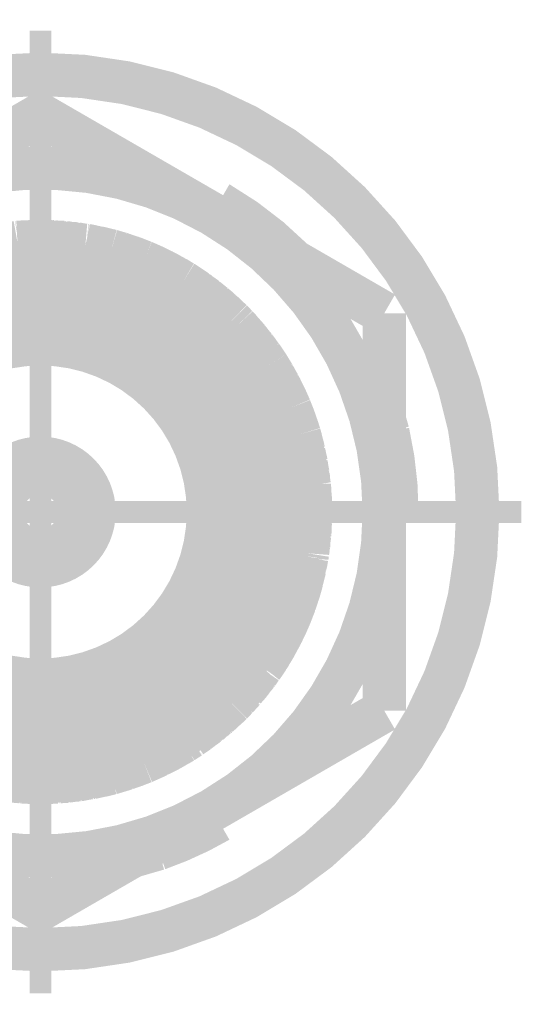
# Model space of a CAD drawing. Header units: millimetres. Extents: x 618 to 1482, y 17 to 575.
# Tile 43 of 96: x 1071.76 to 1077.67, y 175.5 to 186.85. Entities that reach past the tile are written whole.
import ezdxf

# ---------------------------------------------------------------- set-up
doc = ezdxf.new("R2010")
doc.units = ezdxf.units.MM
doc.linetypes.add('DOT_CENTER', pattern=[14, 12, -1, 0, -1])
doc.layers.add('1', color=7, linetype='Continuous')

# ---------------------------------------------------------------- blocks, each defined once
blk = doc.blocks.new('WASHER_INT_TOOTH_SMA_SS_764701-02_9__144', base_point=(1066.696750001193, 175.8781799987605))
at = {"color": 7, "linetype": 'Continuous', "const_width": 0.5}
blk.add_lwpolyline([(1066.946750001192, 181.1764299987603, 1), (1077.043250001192, 181.1764299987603, 1)], format="xyb", close=True, dxfattribs=at)
for points in [[(1073.954325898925, 184.6279300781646), (1073.973839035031, 184.6461250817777)], [(1073.973839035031, 184.6461250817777), (1074.027000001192, 184.6959572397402)], [(1074.014593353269, 184.6000044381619), (1074.027000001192, 184.6959572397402)], [(1074.027000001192, 184.6959572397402), (1074.052400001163, 184.7399513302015)], [(1074.013751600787, 184.5936206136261), (1074.014593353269, 184.6000044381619)], [(1074.917726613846, 184.0717102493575), (1074.90460227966, 184.0860329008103)], [(1076.006633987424, 182.0920590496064), (1075.963749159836, 182.2409150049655)], [(1075.99833892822, 181.2017568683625), (1075.963749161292, 181.2161119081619)], [(1076.059000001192, 181.1764299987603), (1075.99833892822, 181.2017568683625)], [(1076.109800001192, 181.1764299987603), (1076.059000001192, 181.1764299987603)], [(1073.94499829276, 177.7195445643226), (1073.950105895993, 177.7156240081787)], [(1073.950105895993, 177.7156240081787), (1074.027000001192, 177.6569027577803)], [(1074.004423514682, 177.7538537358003), (1074.010423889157, 177.7278577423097)], [(1074.010423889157, 177.7278577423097), (1074.027000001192, 177.6569027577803)], [(1074.027000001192, 177.6569027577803), (1074.052400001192, 177.6129086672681)], [(1073.057368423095, 177.2070712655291), (1073.354032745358, 177.2925387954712)]]:
    blk.add_lwpolyline(points, dxfattribs=at)
for points in [[(1074.90460227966, 184.0860329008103, 0.0655434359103), (1074.052400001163, 184.7399513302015, 0.0655434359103)], [(1076.109800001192, 181.1764299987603, 0.05615878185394), (1076.006633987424, 182.0920590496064, 0.05615878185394)], [(1073.354032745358, 177.2925387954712, 0.04678395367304), (1074.052400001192, 177.6129086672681, 0.04678395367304)]]:
    blk.add_lwpolyline(points, format="xyb", dxfattribs=at)
at = {"color": 124, "linetype": 'Continuous', "const_width": 0.25}
for points in [[(1073.931749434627, 184.6409642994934), (1074.027000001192, 184.6959572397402)], [(1075.963748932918, 181.1214367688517), (1076.059000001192, 181.1764299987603)], [(1074.027000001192, 177.6569027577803), (1074.027000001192, 177.766888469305)]]:
    blk.add_lwpolyline(points, dxfattribs=at)
at = {"layer": '1', "color": 30, "linetype": 'DOT_CENTER', "const_width": 0.25}
for points in [[(1071.995000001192, 186.7295049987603), (1071.995000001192, 175.6233549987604)], [(1077.548075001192, 181.1764299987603), (1066.441925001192, 181.1764299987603)]]:
    blk.add_lwpolyline(points, dxfattribs=at)
blk = doc.blocks.new('hex-nut_sma_5-16_ss_9__169', base_point=(1067.776250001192, 176.3437122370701))
at = {"color": 7, "linetype": 'Continuous', "const_width": 0.5}
for points in [[(1071.995000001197, 185.7591477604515), (1070.010625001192, 184.6134683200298)], [(1073.979375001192, 184.6134683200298), (1071.995000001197, 185.7591477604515)], [(1070.010625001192, 184.6134683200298), (1068.026250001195, 183.4677888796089)], [(1075.963750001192, 183.4677888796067), (1073.979375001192, 184.6134683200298)], [(1068.026250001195, 183.4677888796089), (1068.026250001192, 181.1764299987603)], [(1075.963750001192, 181.1764299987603), (1075.963750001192, 183.4677888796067)], [(1068.026250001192, 181.1764299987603), (1068.026250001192, 178.8850711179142)], [(1075.963750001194, 178.8850711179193), (1075.963750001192, 181.1764299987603)], [(1068.026250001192, 178.8850711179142), (1070.010625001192, 177.7393916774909)], [(1073.979375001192, 177.7393916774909), (1075.963750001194, 178.8850711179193)], [(1070.010625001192, 177.7393916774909), (1071.9950000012, 176.5937122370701)], [(1071.9950000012, 176.5937122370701), (1073.979375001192, 177.7393916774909)]]:
    blk.add_lwpolyline(points, dxfattribs=at)
for points in [[(1073.979375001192, 184.6134683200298, 0.26794919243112), (1070.010625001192, 184.6134683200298, 0.26794919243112)], [(1070.010625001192, 184.6134683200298, 0.26794919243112), (1068.026250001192, 181.1764299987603, 0.26794919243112)], [(1075.963750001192, 181.1764299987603, 0.26794919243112), (1073.979375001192, 184.6134683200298, 0.26794919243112)], [(1068.026250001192, 181.1764299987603, 0.26794919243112), (1070.010625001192, 177.7393916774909, 0.26794919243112)], [(1073.979375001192, 177.7393916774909, 0.26794919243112), (1075.963750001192, 181.1764299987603, 0.26794919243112)], [(1070.010625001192, 177.7393916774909, 0.26794919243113), (1073.979375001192, 177.7393916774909, 0.26794919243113)]]:
    blk.add_lwpolyline(points, format="xyb", dxfattribs=at)
blk = doc.blocks.new('Conn_SMA_PCBMount_Octoclock_10__183', base_point=(1069.065000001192, 177.806430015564))
at = {"color": 7, "linetype": 'Continuous', "const_width": 0.5}
for points in [[(1071.730413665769, 184.2851908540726), (1071.946983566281, 184.2960604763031)], [(1071.749632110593, 184.2867667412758), (1071.850359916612, 184.2915102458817)], [(1071.75968753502, 184.2866601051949), (1071.764378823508, 184.2874611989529)], [(1071.764378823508, 184.2874611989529), (1071.768833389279, 184.2882218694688)], [(1071.768833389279, 184.2882218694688), (1071.853051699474, 184.2919274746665)], [(1071.847504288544, 184.2910676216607), (1071.86447929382, 184.2936987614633)], [(1071.86447929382, 184.2936987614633), (1071.946983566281, 184.2960604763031)], [(1071.868190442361, 184.2921058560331), (1071.870519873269, 184.2924596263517)], [(1071.870519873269, 184.2924596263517), (1071.881977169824, 184.294199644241)], [(1071.881977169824, 184.294199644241), (1071.883552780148, 184.294438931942)], [(1071.883552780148, 184.294438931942), (1071.946983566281, 184.2960604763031)], [(1071.946983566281, 184.2960604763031), (1071.993787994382, 184.2964297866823)], [(1071.993787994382, 184.2964297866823), (1071.99747003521, 184.2964179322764)], [(1071.993787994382, 184.2964297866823), (1072.515270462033, 184.2527458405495)], [(1071.993787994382, 184.2964297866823), (1071.99747003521, 184.2964179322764)], [(1071.99747003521, 184.2964179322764), (1072.004000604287, 184.2955742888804)], [(1071.99747003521, 184.2964179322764), (1072.130333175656, 184.2934935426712)], [(1071.99747003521, 184.2964179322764), (1072.016300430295, 184.2963573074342)], [(1072.016300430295, 184.2963573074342), (1072.019910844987, 184.2958680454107)], [(1072.130333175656, 184.2934935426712), (1072.249349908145, 184.2750216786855)], [(1072.133538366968, 184.2929960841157), (1072.149435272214, 184.2926054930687)], [(1072.149435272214, 184.2926054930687), (1072.174406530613, 184.2886514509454)], [(1072.156586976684, 184.289418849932), (1072.264433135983, 184.2847744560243)], [(1070.941969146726, 184.1133547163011), (1071.175710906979, 184.1869390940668)], [(1071.075039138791, 184.1577169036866), (1071.175710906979, 184.1869390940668)], [(1071.094162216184, 184.1635511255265), (1071.175710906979, 184.1869390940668)], [(1071.175710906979, 184.1869390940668), (1071.730413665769, 184.2851908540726)], [(1071.175710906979, 184.1869390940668), (1071.210184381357, 184.195997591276)], [(1071.175710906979, 184.1869390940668), (1071.210184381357, 184.195997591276)], [(1071.210184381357, 184.195997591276), (1071.281640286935, 184.2057018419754)], [(1071.210184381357, 184.195997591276), (1071.228540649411, 184.2008210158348)], [(1071.216733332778, 184.1968869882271), (1071.344280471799, 184.2278170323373)], [(1071.228540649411, 184.2008210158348), (1071.23828062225, 184.2021121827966)], [(1071.344280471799, 184.2278170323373), (1071.516748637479, 184.2473454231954)], [(1071.348761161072, 184.2283243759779), (1071.363609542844, 184.2318753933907)], [(1071.363609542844, 184.2318753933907), (1071.397856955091, 184.2356434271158)], [(1071.381255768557, 184.2320037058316), (1071.479606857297, 184.2535666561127)], [(1071.479606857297, 184.2535666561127), (1071.628089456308, 184.2670666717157)], [(1071.487604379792, 184.2542937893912), (1071.498951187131, 184.2567441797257)], [(1071.498951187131, 184.2567441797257), (1071.557147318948, 184.2618510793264)], [(1071.545443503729, 184.2595525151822), (1071.61485694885, 184.2731849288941)], [(1071.568847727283, 184.262877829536), (1071.626281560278, 184.2739718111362)], [(1071.61485694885, 184.2731849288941), (1071.693029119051, 184.2785691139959)], [(1071.626281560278, 184.2739718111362), (1071.634157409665, 184.275493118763)], [(1071.634157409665, 184.275493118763), (1071.700163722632, 184.2798328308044)], [(1071.744692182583, 184.2859074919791), (1071.749632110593, 184.2867667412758)], [(1072.264433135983, 184.2847744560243), (1072.382168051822, 184.2638956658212)], [(1072.270832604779, 184.2836395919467), (1072.283672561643, 184.2830468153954)], [(1072.283672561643, 184.2830468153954), (1072.330562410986, 184.2745816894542)], [(1072.316918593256, 184.2754668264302), (1072.399322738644, 184.2701208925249)], [(1072.339954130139, 184.2728861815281), (1072.408974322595, 184.2681919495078)], [(1072.399322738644, 184.2701208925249), (1072.465326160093, 184.2569296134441)], [(1072.408974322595, 184.2681919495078), (1072.418642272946, 184.2675344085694)], [(1072.418642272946, 184.2675344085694), (1072.474735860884, 184.2561413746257)], [(1072.515270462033, 184.2527458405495), (1072.810837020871, 184.187876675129)], [(1072.527738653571, 184.2500093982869), (1072.534616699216, 184.2494114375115)], [(1072.534616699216, 184.2494114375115), (1072.623185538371, 184.2296805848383)], [(1072.540841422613, 184.2471336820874), (1072.547558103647, 184.2465284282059)], [(1072.547558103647, 184.2465284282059), (1072.55396102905, 184.2459514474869)], [(1072.55396102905, 184.2459514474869), (1072.628355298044, 184.2291323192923)], [(1072.617725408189, 184.2302596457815), (1072.650593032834, 184.2267739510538)], [(1072.628355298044, 184.2291323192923), (1072.645770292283, 184.2251951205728)], [(1072.635875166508, 184.226276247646), (1072.640961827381, 184.2257204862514)], [(1072.640961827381, 184.2257204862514), (1072.666368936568, 184.2229445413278)], [(1072.650593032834, 184.2267739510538), (1072.810837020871, 184.187876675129)], [(1072.666368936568, 184.2229445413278), (1072.669914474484, 184.2225571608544)], [(1072.669914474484, 184.2225571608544), (1072.781178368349, 184.1951755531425)], [(1072.781178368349, 184.1951755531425), (1072.785568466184, 184.19460842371)], [(1072.785568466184, 184.19460842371), (1072.810837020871, 184.187876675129)], [(1072.804805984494, 184.1895037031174), (1072.810837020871, 184.187876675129)], [(1072.810837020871, 184.187876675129), (1073.187174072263, 184.0596782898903)], [(1072.810837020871, 184.187876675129), (1072.919779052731, 184.1562260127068)], [(1070.801954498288, 184.0593175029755), (1071.020763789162, 184.1381601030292)], [(1070.801954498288, 184.0593175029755), (1070.941969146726, 184.1133547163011)], [(1070.801954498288, 184.0593175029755), (1070.830683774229, 184.0709403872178)], [(1070.801954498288, 184.0593175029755), (1070.829176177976, 184.0704335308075)], [(1070.829176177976, 184.0704335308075), (1070.841442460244, 184.0745574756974)], [(1070.830683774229, 184.0709403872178), (1070.847892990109, 184.077902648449)], [(1070.847892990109, 184.077902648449), (1070.863938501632, 184.0832395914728)], [(1070.949642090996, 184.115770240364), (1070.960899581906, 184.1200733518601)], [(1070.958171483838, 184.1184553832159), (1070.969597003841, 184.122780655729)], [(1070.960899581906, 184.1200733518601), (1071.031927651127, 184.1421827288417)], [(1070.969597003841, 184.122780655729), (1070.979860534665, 184.1266660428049)], [(1070.979860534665, 184.1266660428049), (1071.041570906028, 184.145657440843)], [(1071.020763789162, 184.1381601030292), (1071.075039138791, 184.1577169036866)], [(1071.089897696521, 184.1620299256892), (1071.094162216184, 184.1635511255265)], [(1072.919779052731, 184.1562260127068), (1073.187174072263, 184.0596782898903)], [(1072.925431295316, 184.1541851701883), (1072.938873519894, 184.1502330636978)], [(1072.938873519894, 184.1502330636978), (1072.99187714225, 184.1301937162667)], [(1072.977923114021, 184.1352320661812), (1073.052797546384, 184.1116410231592)], [(1072.99187714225, 184.1301937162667), (1073.007264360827, 184.1252910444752)], [(1073.007264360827, 184.1252910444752), (1073.065397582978, 184.1067686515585)], [(1073.052797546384, 184.1116410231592), (1073.187174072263, 184.0596782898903)], [(1073.065397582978, 184.1067686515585), (1073.071686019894, 184.1047650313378)], [(1073.071686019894, 184.1047650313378), (1073.184200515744, 184.0609063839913)], [(1073.18252250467, 184.0614770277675), (1073.184200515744, 184.0609063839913)], [(1073.184200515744, 184.0609063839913), (1073.187174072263, 184.0596782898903)], [(1070.20818733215, 183.7341050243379), (1070.611639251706, 183.9729836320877)], [(1070.326046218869, 183.8125247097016), (1070.611639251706, 183.9729836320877)], [(1070.447456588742, 183.8855824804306), (1070.611639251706, 183.9729836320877)], [(1070.465076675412, 183.8955718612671), (1070.566128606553, 183.9489457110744)], [(1070.566128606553, 183.9489457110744), (1070.572042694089, 183.9530456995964)], [(1070.572042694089, 183.9530456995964), (1070.611639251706, 183.9729836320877)], [(1070.590086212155, 183.9622185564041), (1070.611639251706, 183.9729836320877)], [(1070.611639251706, 183.9729836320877), (1070.801954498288, 184.0593175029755)], [(1070.611639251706, 183.9729836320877), (1070.699419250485, 184.014716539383)], [(1070.699419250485, 184.014716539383), (1070.801954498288, 184.0593175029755)], [(1070.708949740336, 184.0188621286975), (1070.717827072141, 184.0230474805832)], [(1070.717827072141, 184.0230474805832), (1070.801954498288, 184.0593175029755)], [(1071.167980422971, 183.9201681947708), (1071.562731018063, 183.9998651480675)], [(1071.562731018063, 183.9998651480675), (1071.995000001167, 184.023211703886)], [(1071.995000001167, 184.023211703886), (1072.304432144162, 183.9996785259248)], [(1072.304432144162, 183.9996785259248), (1072.775406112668, 183.8954842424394)], [(1073.187174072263, 184.0596782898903), (1073.335317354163, 183.9910820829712)], [(1073.187174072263, 184.0596782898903), (1073.202821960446, 184.0531580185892)], [(1073.187174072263, 184.0596782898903), (1073.29521392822, 184.0125969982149)], [(1073.202821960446, 184.0531580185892), (1073.206553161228, 184.0512333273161)], [(1073.29521392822, 184.0125969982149), (1073.638971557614, 183.8281759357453)], [(1073.299515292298, 184.0102893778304), (1073.313562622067, 184.0041137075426)], [(1073.313562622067, 184.0041137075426), (1073.351672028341, 183.9835092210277)], [(1073.318600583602, 184.0013898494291), (1073.331859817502, 183.995509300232)], [(1073.331859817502, 183.995509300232), (1073.366401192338, 183.9766890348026)], [(1073.335317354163, 183.9910820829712), (1073.422497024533, 183.95071444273)], [(1073.360483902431, 183.978744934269), (1073.431871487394, 183.9454078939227)], [(1073.366401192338, 183.9766890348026), (1073.3754849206, 183.9717396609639)], [(1073.422497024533, 183.95071444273), (1073.638971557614, 183.8281759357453)], [(1070.343189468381, 183.8233002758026), (1070.424328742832, 183.868542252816)], [(1070.419766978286, 183.8651812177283), (1070.447456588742, 183.8855824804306)], [(1070.440340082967, 183.8774699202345), (1070.46202079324, 183.8933356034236)], [(1070.46202079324, 183.8933356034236), (1070.465076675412, 183.8955718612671)], [(1070.893980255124, 183.8295774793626), (1071.167980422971, 183.9201681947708)], [(1072.775406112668, 183.8954842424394), (1073.024074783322, 183.8046052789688)], [(1073.431871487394, 183.9454078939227), (1073.440468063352, 183.9413934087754)], [(1073.440468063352, 183.9413934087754), (1073.516764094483, 183.8978775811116)], [(1073.509786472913, 183.9013030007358), (1073.546976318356, 183.8830459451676)], [(1073.546976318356, 183.8830459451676), (1073.638971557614, 183.8281759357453)], [(1073.561282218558, 183.8745132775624), (1073.564514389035, 183.8729135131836)], [(1073.564514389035, 183.8729135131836), (1073.638971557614, 183.8281759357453)], [(1069.866039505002, 183.4572036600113), (1070.278153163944, 183.7755308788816)], [(1069.866039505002, 183.4572036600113), (1070.20818733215, 183.7341050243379)], [(1070.216823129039, 183.7392181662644), (1070.22586642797, 183.7445725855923)], [(1070.22586642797, 183.7445725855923), (1070.286041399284, 183.7816239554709)], [(1070.22586642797, 183.7445725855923), (1070.233857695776, 183.7509546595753)], [(1070.233857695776, 183.7509546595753), (1070.241493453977, 183.7570528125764)], [(1070.241493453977, 183.7570528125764), (1070.293534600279, 183.7874118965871)], [(1070.278153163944, 183.7755308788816), (1070.326046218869, 183.8125247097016)], [(1070.337621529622, 183.8190282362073), (1070.343189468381, 183.8233002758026)], [(1070.404575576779, 183.5843986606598), (1070.830246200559, 183.8040479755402)], [(1070.830246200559, 183.8040479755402), (1070.893980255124, 183.8295774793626)], [(1073.024074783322, 183.8046052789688), (1073.075296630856, 183.7825440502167)], [(1073.075296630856, 183.7825440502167), (1073.490215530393, 183.5549978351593)], [(1073.638971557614, 183.8281759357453), (1074.072382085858, 183.5002747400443)], [(1073.638971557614, 183.8281759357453), (1073.993995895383, 183.5719286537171)], [(1073.638971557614, 183.8281759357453), (1073.668264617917, 183.8097907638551)], [(1073.668264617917, 183.8097907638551), (1073.685314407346, 183.798878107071)], [(1073.668264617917, 183.8097907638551), (1073.702696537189, 183.7821809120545)], [(1073.674883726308, 183.8044831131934), (1073.785988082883, 183.7311827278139)], [(1073.685314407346, 183.798878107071), (1073.693971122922, 183.7918903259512)], [(1073.695765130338, 183.7904421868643), (1073.789891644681, 183.7279043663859)], [(1073.785988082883, 183.7311827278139), (1073.863229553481, 183.6663123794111)], [(1073.789891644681, 183.7279043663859), (1073.802501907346, 183.7195260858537)], [(1069.999899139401, 183.5751734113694), (1070.060503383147, 183.6145839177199)], [(1070.027382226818, 183.5930454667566), (1070.110262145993, 183.6628258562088)], [(1070.110262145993, 183.6628258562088), (1070.152067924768, 183.6886874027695)], [(1070.116440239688, 183.6666476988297), (1070.126383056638, 183.6749642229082)], [(1070.126383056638, 183.6749642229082), (1070.16257828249, 183.6971934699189)], [(1073.802501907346, 183.7195260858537), (1073.832860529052, 183.6938615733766)], [(1073.818964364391, 183.703487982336), (1073.8998033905, 183.6474876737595)], [(1073.839144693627, 183.6885490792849), (1073.906683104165, 183.6414389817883)], [(1073.8998033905, 183.6474876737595), (1073.947908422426, 183.6051933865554)], [(1073.906683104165, 183.6414389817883), (1073.915731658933, 183.6351273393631)], [(1073.915731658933, 183.6351273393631), (1073.956849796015, 183.5987397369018)], [(1069.894005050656, 183.4829906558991), (1069.921187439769, 183.5018350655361)], [(1069.894005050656, 183.4829906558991), (1069.908855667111, 183.4964301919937)], [(1069.900073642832, 183.4871977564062), (1069.999899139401, 183.5751734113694)], [(1069.908855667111, 183.4964301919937), (1069.91641271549, 183.5015972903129)], [(1070.003288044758, 183.5773771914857), (1070.015403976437, 183.5879857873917)], [(1070.015403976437, 183.5879857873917), (1070.041013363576, 183.6045221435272)], [(1070.163435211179, 183.4153775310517), (1070.404575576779, 183.5843986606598)], [(1073.490215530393, 183.5549978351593), (1073.674827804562, 183.4211886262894)], [(1073.957851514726, 183.5964513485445), (1074.003294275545, 183.5634288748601)], [(1073.993995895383, 183.5719286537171), (1074.201854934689, 183.3819218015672)], [(1074.003294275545, 183.5634288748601), (1074.00938819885, 183.5590005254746)], [(1074.00938819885, 183.5590005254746), (1074.07708185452, 183.4967190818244)], [(1074.019081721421, 183.5500820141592), (1074.024687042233, 183.5459810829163)], [(1074.024687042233, 183.5459810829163), (1074.081471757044, 183.4933978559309)], [(1074.072382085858, 183.5002747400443), (1074.099724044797, 183.4795888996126)], [(1074.081471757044, 183.4933978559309), (1074.095078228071, 183.4807981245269)], [(1069.605625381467, 183.1827425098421), (1069.787222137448, 183.3809978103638)], [(1069.696655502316, 183.2864097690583), (1069.787222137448, 183.3809978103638)], [(1069.710090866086, 183.3009519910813), (1069.787222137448, 183.3809978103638)], [(1069.787222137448, 183.3809978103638), (1069.866039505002, 183.4572036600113)], [(1069.787222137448, 183.3809978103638), (1069.866039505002, 183.4572036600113)], [(1069.787222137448, 183.3809978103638), (1069.79412454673, 183.3878488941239)], [(1069.79412454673, 183.3878488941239), (1069.807005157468, 183.40063372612)], [(1069.807005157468, 183.40063372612), (1069.866039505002, 183.4572036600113)], [(1069.866039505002, 183.4572036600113), (1069.894005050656, 183.4829906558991)], [(1069.866039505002, 183.4572036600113), (1069.894005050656, 183.4829906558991)], [(1070.03544830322, 183.3095510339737), (1070.163435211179, 183.4153775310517)], [(1073.674827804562, 183.4211886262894), (1073.90267776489, 183.2211544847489)], [(1074.091060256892, 183.4838582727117), (1074.1116878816, 183.4681479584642)], [(1074.099724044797, 183.4795888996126), (1074.201854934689, 183.3819218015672)], [(1074.1116878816, 183.4681479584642), (1074.114452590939, 183.4660423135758)], [(1074.114452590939, 183.4660423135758), (1074.201854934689, 183.3819218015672)], [(1074.201854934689, 183.3819218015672), (1074.26129936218, 183.3207916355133)], [(1074.201854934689, 183.3819218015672), (1074.214737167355, 183.3689556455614)], [(1069.618313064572, 183.1977559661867), (1069.682451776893, 183.2673371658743)], [(1069.679581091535, 183.2634824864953), (1069.696655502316, 183.2864097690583)], [(1069.708328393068, 183.2986009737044), (1069.710090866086, 183.3009519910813)], [(1069.94395851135, 183.2259079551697), (1070.03544830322, 183.3095510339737)], [(1074.214737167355, 183.3689556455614), (1074.26129936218, 183.3207916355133)], [(1074.26129936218, 183.3207916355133), (1074.5420324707, 182.9783804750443)], [(1074.26129936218, 183.3207916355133), (1074.296715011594, 183.282732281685)], [(1074.296715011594, 183.282732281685), (1074.310018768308, 183.2681017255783)], [(1074.296715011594, 183.282732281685), (1074.360286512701, 183.2000566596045)], [(1074.306477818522, 183.2700356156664), (1074.387556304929, 183.1789474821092)], [(1074.310018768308, 183.2681017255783), (1074.321031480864, 183.2536852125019)], [(1069.315000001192, 182.7739280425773), (1069.679581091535, 183.2634824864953)], [(1069.315000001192, 182.7739280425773), (1069.605625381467, 183.1827425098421)], [(1069.6145110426, 183.1924432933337), (1069.618313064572, 183.1977559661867)], [(1069.769258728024, 183.0439321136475), (1069.94395851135, 183.2259079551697)], [(1073.90267776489, 183.2211544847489), (1073.970329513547, 183.1526555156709)], [(1073.970329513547, 183.1526555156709), (1074.189419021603, 182.8929320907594)], [(1074.323424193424, 183.2505529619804), (1074.391460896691, 183.1736302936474)], [(1074.387556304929, 183.1789474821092), (1074.473087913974, 183.062472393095)], [(1074.391460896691, 183.1736302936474), (1074.400106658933, 183.1638553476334)], [(1074.400106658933, 183.1638553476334), (1074.431011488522, 183.1214912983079)], [(1069.450784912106, 182.982356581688), (1069.52934897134, 183.0754463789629)], [(1069.485167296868, 183.0230961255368), (1069.531833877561, 183.0914278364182)], [(1069.531833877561, 183.0914278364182), (1069.577598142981, 183.1433172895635)], [(1069.538456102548, 183.09893641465), (1069.543863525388, 183.1068013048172)], [(1069.543863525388, 183.1068013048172), (1069.582932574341, 183.1508211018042)], [(1069.627889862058, 182.8694461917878), (1069.769258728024, 183.0439321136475)], [(1074.421834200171, 183.1322685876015), (1074.473070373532, 183.0720997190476)], [(1074.473070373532, 183.0720997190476), (1074.519563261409, 183.005786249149)], [(1074.479519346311, 183.0629014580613), (1074.484850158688, 183.0566015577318)], [(1074.484850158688, 183.0566015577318), (1074.524066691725, 183.0002933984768)], [(1069.375257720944, 182.8709346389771), (1069.447904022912, 182.9608797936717)], [(1069.390456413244, 182.8897529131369), (1069.450784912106, 182.982356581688)], [(1069.454926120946, 182.9872635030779), (1069.462032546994, 182.9980981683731)], [(1069.462032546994, 182.9980981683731), (1069.492987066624, 183.0345460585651)], [(1074.529596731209, 182.9914753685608), (1074.550471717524, 182.9658527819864)], [(1074.5420324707, 182.9783804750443), (1074.621877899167, 182.8598534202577)], [(1074.550471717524, 182.9658527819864), (1074.553138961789, 182.9625789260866)], [(1074.553138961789, 182.9625789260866), (1074.615820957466, 182.868844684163)], [(1074.56189813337, 182.9494889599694), (1074.56413101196, 182.9467308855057)], [(1074.56413101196, 182.9467308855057), (1074.617361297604, 182.8668810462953)], [(1069.315000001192, 182.7739280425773), (1069.377084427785, 182.8731964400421)], [(1069.315000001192, 182.7739280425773), (1069.375257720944, 182.8709346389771)], [(1069.315000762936, 182.3443354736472), (1069.627889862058, 182.8694461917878)], [(1069.377084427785, 182.8731964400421), (1069.385709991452, 182.8869880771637)], [(1069.385709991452, 182.8869880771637), (1069.400552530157, 182.9052499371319)], [(1074.189419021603, 182.8929320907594), (1074.3399546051, 182.669220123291)], [(1074.615820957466, 182.868844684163), (1074.617361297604, 182.8668810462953)], [(1074.617361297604, 182.8668810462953), (1074.621877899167, 182.8598534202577)], [(1074.621877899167, 182.8598534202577), (1074.687109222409, 182.7534362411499)], [(1074.621877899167, 182.8598534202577), (1074.875448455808, 182.3753527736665)], [(1074.621877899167, 182.8598534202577), (1074.627672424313, 182.8507777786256)], [(1074.627672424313, 182.8507777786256), (1074.628985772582, 182.8482577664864)], [(1069.315000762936, 182.4757994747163), (1069.315000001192, 182.7739280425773)], [(1074.687109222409, 182.7534362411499), (1074.875448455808, 182.3753527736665)], [(1074.689107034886, 182.7494257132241), (1074.696619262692, 182.7370864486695)], [(1074.696619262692, 182.7370864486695), (1074.71335033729, 182.7032430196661)], [(1074.704937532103, 182.717646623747), (1074.751766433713, 182.6374706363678)], [(1074.3399546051, 182.669220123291), (1074.542530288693, 182.2633506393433)], [(1074.751766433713, 182.6374706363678), (1074.875448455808, 182.3753527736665)], [(1074.755740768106, 182.6290478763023), (1074.760654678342, 182.6205753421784)], [(1074.760654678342, 182.6205753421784), (1074.791882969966, 182.5538654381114)], [(1069.315000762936, 182.3443354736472), (1069.315000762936, 182.4757994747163)], [(1074.787458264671, 182.5618293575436), (1074.812027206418, 182.517608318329)], [(1074.798816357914, 182.5390543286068), (1074.81785544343, 182.5045354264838)], [(1074.812027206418, 182.517608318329), (1074.875448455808, 182.3753527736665)], [(1074.81785544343, 182.5045354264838), (1074.820263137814, 182.5001701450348)], [(1074.820263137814, 182.5001701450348), (1074.865045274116, 182.3988825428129)], [(1074.865045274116, 182.3988825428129), (1074.867592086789, 182.3940545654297)], [(1074.867592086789, 182.3940545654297), (1074.875448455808, 182.3753527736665)], [(1074.875448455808, 182.3753527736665), (1074.913249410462, 182.2795364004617)], [(1074.875448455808, 182.3753527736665), (1074.934207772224, 182.217740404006)], [(1074.875448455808, 182.3753527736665), (1074.911253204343, 182.2854222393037)], [(1069.315000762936, 182.3443354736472), (1069.315000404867, 179.8693033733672)], [(1074.542530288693, 182.2633506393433), (1074.552885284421, 182.2370461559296)], [(1074.911253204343, 182.2854222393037), (1074.984222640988, 182.0702709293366)], [(1074.913249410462, 182.2795364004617), (1074.918165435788, 182.2670754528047)], [(1074.918165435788, 182.2670754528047), (1074.939393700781, 182.2038299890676)], [(1074.920563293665, 182.2599315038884), (1074.924967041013, 182.248665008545)], [(1074.924967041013, 182.248665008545), (1074.94366584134, 182.1923706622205)], [(1074.552885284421, 182.2370461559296), (1074.659412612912, 181.8985506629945)], [(1074.934207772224, 182.217740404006), (1074.957321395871, 182.1557418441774)], [(1074.945565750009, 182.1854415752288), (1074.961887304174, 182.1412349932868)], [(1074.957321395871, 182.1557418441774), (1074.984222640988, 182.0702709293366)], [(1074.961887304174, 182.1412349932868), (1074.963463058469, 182.1369670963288)], [(1074.963463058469, 182.1369670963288), (1074.984222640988, 182.0702709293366)], [(1074.984222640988, 182.0702709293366), (1074.99789260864, 182.023208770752)], [(1074.984222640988, 182.0702709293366), (1075.099004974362, 181.4919478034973)], [(1074.99789260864, 182.023208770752), (1075.003229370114, 182.004054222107)], [(1074.99789260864, 182.023208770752), (1075.009242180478, 181.9442116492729)], [(1074.999218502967, 182.0139800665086), (1075.032734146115, 181.8881703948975)], [(1075.003229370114, 182.004054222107), (1075.004678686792, 181.9934838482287)], [(1074.659412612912, 181.8985506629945), (1074.720495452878, 181.5570057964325)], [(1075.032734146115, 181.8881703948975), (1075.049982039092, 181.7389466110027)], [(1075.033223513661, 181.8839365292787), (1075.03723358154, 181.8686875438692)], [(1075.036702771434, 181.8538349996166), (1075.061638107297, 181.7509979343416)], [(1075.03723358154, 181.8686875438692), (1075.04080057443, 181.83693505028)], [(1075.041505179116, 181.8306628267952), (1075.062329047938, 181.7435583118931)], [(1075.061638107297, 181.7509979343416), (1075.073992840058, 181.6179697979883)], [(1075.062329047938, 181.7435583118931), (1075.065273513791, 181.7312418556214)], [(1075.065273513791, 181.7312418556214), (1075.070064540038, 181.6777870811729)], [(1075.067236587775, 181.6907169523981), (1075.084434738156, 181.6120840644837)], [(1075.084434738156, 181.6120840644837), (1075.089505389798, 181.5398108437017)], [(1075.085183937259, 181.6014055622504), (1075.087185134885, 181.5921119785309)], [(1075.087185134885, 181.5921119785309), (1075.091284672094, 181.5308460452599)], [(1074.720495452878, 181.5570057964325), (1074.737341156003, 181.1767531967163)], [(1075.090507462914, 181.5255280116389), (1075.099687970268, 181.4784750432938)], [(1075.091284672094, 181.5308460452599), (1075.092231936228, 181.5166895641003)], [(1075.099004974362, 181.4919478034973), (1075.115000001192, 181.1764299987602)], [(1075.099687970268, 181.4784750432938), (1075.100982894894, 181.4718381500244)], [(1075.100982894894, 181.4718381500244), (1075.105457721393, 181.3775319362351)], [(1075.101643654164, 181.4579127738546), (1075.102833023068, 181.451710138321)], [(1075.102833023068, 181.451710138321), (1075.106332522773, 181.3725333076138)], [(1075.104539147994, 181.382780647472), (1075.110119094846, 181.3508967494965)], [(1075.106341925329, 181.3588974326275), (1075.110587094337, 181.3341683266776)], [(1075.110119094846, 181.3508967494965), (1075.115000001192, 181.1764299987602)], [(1075.110587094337, 181.3341683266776), (1075.111185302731, 181.3306836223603)], [(1075.111185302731, 181.3306836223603), (1075.11389978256, 181.2157569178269)], [(1075.112519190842, 181.2253663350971), (1075.11389978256, 181.2157569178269)], [(1074.737341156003, 181.1767531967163), (1074.732340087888, 181.0667821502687)], [(1075.115000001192, 181.1764299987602), (1075.078441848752, 180.7002045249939)], [(1075.115000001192, 181.1764299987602), (1075.112697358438, 181.0651500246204)], [(1075.115000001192, 181.1764299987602), (1075.113102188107, 181.0676159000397)], [(1075.11389978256, 181.2157569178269), (1075.114826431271, 181.2093071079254)], [(1075.114826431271, 181.2093071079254), (1075.115000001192, 181.1764299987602)], [(1075.114975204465, 181.189052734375), (1075.115000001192, 181.1764299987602)], [(1074.732340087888, 181.0667821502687), (1074.705053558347, 180.8211413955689)], [(1075.113102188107, 181.0676159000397), (1075.100977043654, 180.9937596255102)], [(1075.109829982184, 181.0476843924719), (1075.104953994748, 180.9262608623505)], [(1075.112329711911, 181.0473827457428), (1075.109025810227, 181.0276585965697)], [(1075.112697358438, 181.0651500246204), (1075.112329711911, 181.0473827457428)], [(1075.104953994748, 180.9262608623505), (1075.089449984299, 180.843602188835)], [(1075.096407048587, 180.8806933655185), (1075.090433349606, 180.7856766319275)], [(1075.103267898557, 180.9061113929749), (1075.095421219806, 180.8650129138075)], [(1075.10389807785, 180.9206313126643), (1075.103267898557, 180.9061113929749)], [(1074.705053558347, 180.8211413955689), (1074.596121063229, 180.3748733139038)], [(1075.090433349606, 180.7856766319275), (1075.081900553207, 180.7452593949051)], [(1075.08858776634, 180.7769346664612), (1075.087843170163, 180.7656723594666)], [(1075.072984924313, 180.666121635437), (1074.970440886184, 180.2405470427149)], [(1075.070401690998, 180.6553082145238), (1075.069629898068, 180.6462899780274)], [(1075.078441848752, 180.7002045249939), (1075.072984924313, 180.666121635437)], [(1075.087843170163, 180.7656723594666), (1075.081028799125, 180.7339034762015)], [(1075.052296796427, 180.5795211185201), (1075.046894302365, 180.528091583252)], [(1075.066150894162, 180.6264912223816), (1075.050195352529, 180.5595162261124)], [(1075.069629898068, 180.6462899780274), (1075.05095812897, 180.5667775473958)], [(1075.066862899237, 180.6345069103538), (1075.066150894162, 180.6264912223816)], [(1075.046894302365, 180.528091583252), (1074.984222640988, 180.2825891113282)], [(1075.042669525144, 180.5085145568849), (1075.016982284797, 180.4092209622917)], [(1075.023154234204, 180.4575303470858), (1075.017416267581, 180.4126178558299)], [(1075.043238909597, 180.5137723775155), (1075.042669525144, 180.5085145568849)], [(1074.596121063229, 180.3748733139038), (1074.379921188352, 179.8909985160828)], [(1075.014784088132, 180.3920151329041), (1074.984222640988, 180.2825891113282)], [(1075.009714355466, 180.3727494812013), (1074.984222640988, 180.2825891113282)], [(1075.00998906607, 180.3748464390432), (1075.009714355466, 180.3727494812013)], [(1075.017416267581, 180.4126178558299), (1075.014784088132, 180.3920151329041)], [(1074.832241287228, 180.0037428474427), (1074.970440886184, 180.2405470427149)], [(1074.962255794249, 180.215577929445), (1074.933294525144, 180.1272298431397)], [(1074.97628417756, 180.2567274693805), (1074.970440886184, 180.2405470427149)], [(1074.973677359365, 180.2504200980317), (1074.970440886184, 180.2405470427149)], [(1074.976843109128, 180.2582751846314), (1074.973034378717, 180.2477285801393)], [(1074.984222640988, 180.2825891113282), (1074.973677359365, 180.2504200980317)], [(1074.984222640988, 180.2825891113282), (1074.97628417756, 180.2567274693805)], [(1074.984222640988, 180.2825891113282), (1074.976843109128, 180.2582751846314)], [(1074.984222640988, 180.2825891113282), (1074.976843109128, 180.2582751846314)], [(1074.933294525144, 180.1272298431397), (1074.879791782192, 179.9887490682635)], [(1074.926628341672, 180.1087404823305), (1074.88880863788, 180.0117648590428)], [(1074.929499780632, 180.1174079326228), (1074.926628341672, 180.1087404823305)], [(1074.779117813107, 179.9240709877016), (1074.832241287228, 180.0037428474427)], [(1074.875448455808, 179.9775072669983), (1074.780288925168, 179.7705270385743)], [(1074.875448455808, 179.9775072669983), (1074.828416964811, 179.8709128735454)], [(1074.875448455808, 179.9775072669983), (1074.830393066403, 179.8745285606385)], [(1074.876974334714, 179.9811817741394), (1074.875448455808, 179.9775072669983)], [(1074.876974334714, 179.9811817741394), (1074.875448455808, 179.9775072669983)], [(1074.884386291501, 179.9992124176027), (1074.877637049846, 179.9828221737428)], [(1074.890097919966, 180.0154243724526), (1074.884386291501, 179.9992124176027)], [(1069.315000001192, 179.5789319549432), (1069.315000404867, 179.8693033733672)], [(1069.696373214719, 179.2533604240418), (1069.315000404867, 179.8693033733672)], [(1074.379921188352, 179.8909985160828), (1074.1358530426, 179.5323287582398)], [(1074.654388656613, 179.7547976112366), (1074.779117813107, 179.9240709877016)], [(1074.830393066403, 179.8745285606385), (1074.815976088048, 179.848149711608)], [(1074.828416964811, 179.8709128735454), (1074.822277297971, 179.8569976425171)], [(1074.267362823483, 179.3519355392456), (1074.654388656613, 179.7547976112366)], [(1074.780288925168, 179.7705270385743), (1074.621877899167, 179.4930068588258)], [(1074.771604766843, 179.7534538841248), (1074.739122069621, 179.696950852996)], [(1074.776187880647, 179.7633424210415), (1074.771604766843, 179.7534538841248)], [(1074.822277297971, 179.8569976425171), (1074.808736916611, 179.832403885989)], [(1074.717640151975, 179.6527415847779), (1074.621877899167, 179.4930068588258)], [(1074.708336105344, 179.6362330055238), (1074.656829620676, 179.5509076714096)], [(1074.710979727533, 179.6416317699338), (1074.708336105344, 179.6362330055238)], [(1074.743879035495, 179.7067405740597), (1074.717640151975, 179.6527415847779)], [(1069.409609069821, 179.4299618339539), (1069.315000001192, 179.5789319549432)], [(1069.327154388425, 179.5587159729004), (1069.315000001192, 179.5789319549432)], [(1069.337064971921, 179.5424825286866), (1069.315000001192, 179.5789319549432)], [(1069.330214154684, 179.5548129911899), (1069.327154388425, 179.5587159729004)], [(1069.342625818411, 179.535433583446), (1069.337064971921, 179.5424825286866)], [(1069.398899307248, 179.4459210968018), (1069.342625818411, 179.535433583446)], [(1069.429483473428, 179.4058510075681), (1069.34972236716, 179.526437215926)], [(1074.1358530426, 179.5323287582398), (1073.620310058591, 179.0435916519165)], [(1074.65041755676, 179.5383955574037), (1074.621877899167, 179.4930068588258)], [(1074.640363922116, 179.5222069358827), (1074.621877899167, 179.4930068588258)], [(1074.64544591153, 179.5320494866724), (1074.640363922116, 179.5222069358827)], [(1074.658241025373, 179.5536618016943), (1074.65041755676, 179.5383955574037)], [(1069.401455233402, 179.442800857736), (1069.398899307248, 179.4459210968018)], [(1069.420093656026, 179.4200473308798), (1069.401455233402, 179.442800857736)], [(1069.787222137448, 178.9718619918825), (1069.409609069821, 179.4299618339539)], [(1069.4256871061, 179.4104565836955), (1069.416520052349, 179.4244096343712)], [(1069.464821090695, 179.3508912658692), (1069.4256871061, 179.4104565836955)], [(1069.476207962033, 179.3352109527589), (1069.429483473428, 179.4058510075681)], [(1074.566822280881, 179.4100405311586), (1074.557080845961, 179.3979890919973)], [(1074.577673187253, 179.4259449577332), (1074.561085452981, 179.4052936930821)], [(1074.57596544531, 179.4238188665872), (1074.566822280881, 179.4100405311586)], [(1074.621877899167, 179.4930068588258), (1074.575106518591, 179.4308688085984)], [(1074.621877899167, 179.4930068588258), (1074.57596544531, 179.4238188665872)], [(1074.621877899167, 179.4930068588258), (1074.577673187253, 179.4259449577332)], [(1069.559011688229, 179.2269779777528), (1069.464184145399, 179.3637539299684)], [(1069.469386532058, 179.3455239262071), (1069.464821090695, 179.3508912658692)], [(1069.51707145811, 179.2874712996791), (1069.476207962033, 179.3352109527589)], [(1069.546844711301, 179.2422796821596), (1069.510168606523, 179.2955355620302)], [(1069.647207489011, 179.1216131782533), (1069.524200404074, 179.2909454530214)], [(1074.013002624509, 179.1617590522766), (1074.199033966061, 179.2961017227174)], [(1074.551822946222, 179.3883985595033), (1074.193002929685, 178.9782082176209)], [(1074.199033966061, 179.2961017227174), (1074.254814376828, 179.3413926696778)], [(1074.254814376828, 179.3413926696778), (1074.267362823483, 179.3519355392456)], [(1074.489589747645, 179.3172556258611), (1074.339515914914, 179.1178752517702)], [(1074.499374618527, 179.3156491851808), (1074.393078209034, 179.1890353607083)], [(1074.48773597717, 179.3000847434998), (1074.449852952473, 179.2552453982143)], [(1074.494621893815, 179.309988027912), (1074.48773597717, 179.3000847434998)], [(1074.541369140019, 179.3764479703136), (1074.499374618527, 179.3156491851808)], [(1069.553925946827, 179.2343134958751), (1069.546844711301, 179.2422796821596)], [(1069.605756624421, 179.176005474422), (1069.553925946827, 179.2343134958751)], [(1069.621035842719, 179.1576413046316), (1069.559011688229, 179.2269779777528)], [(1069.77098106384, 179.1637345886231), (1069.696373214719, 179.2533604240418)], [(1074.403183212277, 179.1927324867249), (1074.353598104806, 179.1365841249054)], [(1074.415598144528, 179.2079006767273), (1074.357111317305, 179.1412515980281)], [(1074.407554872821, 179.1987349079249), (1074.403183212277, 179.1927324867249)], [(1074.441584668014, 179.2454588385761), (1074.407554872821, 179.1987349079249)], [(1074.45726985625, 179.2654965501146), (1074.415598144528, 179.2079006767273)], [(1069.634277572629, 179.1364814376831), (1069.610547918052, 179.1693656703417)], [(1069.644039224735, 179.1259746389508), (1069.634277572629, 179.1364814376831)], [(1069.731812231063, 179.0311250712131), (1069.647207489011, 179.1216131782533)], [(1069.740654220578, 179.0195042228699), (1069.653131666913, 179.1345331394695)], [(1069.871816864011, 179.0530053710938), (1069.77098106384, 179.1637345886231)], [(1073.775043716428, 179.0219890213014), (1074.013002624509, 179.1617590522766)], [(1074.339515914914, 179.1178752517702), (1074.26129936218, 179.0320684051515)], [(1074.326450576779, 179.1030904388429), (1074.26129936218, 179.0320684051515)], [(1074.328477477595, 179.1057656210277), (1074.326450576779, 179.1030904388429)], [(1069.726984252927, 179.0338837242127), (1069.71749480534, 179.0464381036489)], [(1069.740654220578, 179.0195042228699), (1069.726984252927, 179.0338837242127)], [(1069.787222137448, 178.9718619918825), (1069.740654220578, 179.0195042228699)], [(1069.866039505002, 178.8956562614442), (1069.787222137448, 178.9718619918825)], [(1069.824793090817, 178.9348670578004), (1069.787222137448, 178.9718619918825)], [(1069.839178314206, 178.9210301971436), (1069.787222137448, 178.9718619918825)], [(1070.274666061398, 178.7004047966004), (1069.871816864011, 179.0530053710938)], [(1073.620310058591, 179.0435916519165), (1073.240175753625, 178.8145584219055)], [(1073.240175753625, 178.8145584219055), (1073.628582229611, 178.9515625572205)], [(1074.193002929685, 178.9782082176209), (1073.427797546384, 178.4413229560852)], [(1073.628582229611, 178.9515625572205), (1073.775043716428, 179.0219890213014)], [(1074.201854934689, 178.970938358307), (1073.723348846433, 178.5788904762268)], [(1074.201854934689, 178.970938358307), (1074.132558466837, 178.9062507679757)], [(1074.201854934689, 178.970938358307), (1074.145448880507, 178.9162156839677)], [(1074.201854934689, 178.970938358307), (1074.14718078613, 178.9175545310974)], [(1074.26129936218, 179.0320684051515), (1074.201854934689, 178.970938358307)], [(1074.245882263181, 179.015890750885), (1074.201854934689, 178.970938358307)], [(1074.232080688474, 179.0016042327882), (1074.201854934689, 178.970938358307)], [(1074.24109991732, 179.0110079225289), (1074.232080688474, 179.0016042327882)], [(1074.26129936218, 179.0320684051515), (1074.24109991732, 179.0110079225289)], [(1074.26129936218, 179.0320684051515), (1074.245882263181, 179.015890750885)], [(1069.833347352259, 178.926734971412), (1069.824793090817, 178.9348670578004)], [(1069.866039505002, 178.8956562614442), (1069.833347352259, 178.926734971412)], [(1069.866039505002, 178.8956562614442), (1069.839178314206, 178.9210301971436)], [(1069.927498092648, 178.8398005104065), (1069.866039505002, 178.8956562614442)], [(1069.94256233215, 178.8265573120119), (1069.866039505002, 178.8956562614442)], [(1070.070416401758, 178.741200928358), (1069.866039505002, 178.8956562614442)], [(1069.955693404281, 178.8177909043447), (1069.866039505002, 178.8956562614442)], [(1069.929056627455, 178.8387527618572), (1069.927498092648, 178.8398005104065)], [(1069.940126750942, 178.8313107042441), (1069.929056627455, 178.8387527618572)], [(1074.14718078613, 178.9175545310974), (1073.961557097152, 178.7740584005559)], [(1074.132558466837, 178.9062507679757), (1074.043625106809, 178.8232323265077)], [(1074.13267158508, 178.9038197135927), (1074.117348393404, 178.8920523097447)], [(1074.145448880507, 178.9162156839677), (1074.13267158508, 178.9038197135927)], [(1070.611639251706, 178.3798762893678), (1069.94256233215, 178.8265573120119)], [(1070.019237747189, 178.7617322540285), (1069.953229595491, 178.819435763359)], [(1070.034857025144, 178.7490364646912), (1069.955693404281, 178.8177909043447)], [(1070.1465952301, 178.6629067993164), (1069.977227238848, 178.8034147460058)], [(1070.262405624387, 178.5817200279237), (1070.010795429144, 178.7810043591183)], [(1070.023121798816, 178.7592286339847), (1070.019237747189, 178.7617322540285)], [(1070.069507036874, 178.7268592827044), (1070.034857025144, 178.7490364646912)], [(1070.13036941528, 178.6749207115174), (1070.063796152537, 178.7305144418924)], [(1070.381958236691, 178.5057570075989), (1070.070416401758, 178.741200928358)], [(1073.93546127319, 178.7332736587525), (1073.767876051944, 178.6153723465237)], [(1074.043625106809, 178.8232323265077), (1073.822038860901, 178.6597488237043)], [(1073.92703178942, 178.7273432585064), (1073.91964172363, 178.7207929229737)], [(1074.001256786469, 178.7919735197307), (1073.93546127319, 178.7332736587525)], [(1074.028440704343, 178.8101002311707), (1073.98999294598, 178.7819244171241)], [(1074.038611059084, 178.8195330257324), (1074.028440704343, 178.8101002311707)], [(1070.137051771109, 178.670824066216), (1070.13036941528, 178.6749207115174)], [(1070.184522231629, 178.6417221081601), (1070.137051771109, 178.670824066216)], [(1070.204052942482, 178.6279374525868), (1070.1465952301, 178.6629067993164)], [(1070.245617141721, 178.5930096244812), (1070.19458009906, 178.6337027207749)], [(1070.504888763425, 178.4352680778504), (1070.205598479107, 178.6509523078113)], [(1070.404360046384, 178.6108051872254), (1070.274666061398, 178.7004047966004)], [(1070.836233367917, 178.3769671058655), (1070.404360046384, 178.6108051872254)], [(1073.806556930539, 178.636221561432), (1073.736040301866, 178.5892887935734)], [(1073.822969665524, 178.648006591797), (1073.739088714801, 178.5917864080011)], [(1073.81100203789, 178.6399854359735), (1073.806556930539, 178.636221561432)], [(1073.844098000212, 178.6680092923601), (1073.81100203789, 178.6399854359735)], [(1073.864140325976, 178.6830971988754), (1073.822969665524, 178.648006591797)], [(1073.91964172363, 178.7207929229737), (1073.857083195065, 178.6770822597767)], [(1070.255188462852, 178.5874362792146), (1070.245617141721, 178.5930096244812)], [(1070.343335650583, 178.5349455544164), (1070.262405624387, 178.5817200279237)], [(1070.364654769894, 178.5162841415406), (1070.329990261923, 178.5426586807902)], [(1070.377187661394, 178.5093623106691), (1070.364654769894, 178.5162841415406)], [(1070.486841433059, 178.4482739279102), (1070.381958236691, 178.5057570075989)], [(1073.638971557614, 178.5246841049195), (1073.187174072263, 178.2931815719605)], [(1073.603670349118, 178.5031210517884), (1073.187174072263, 178.2931815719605)], [(1073.589375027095, 178.4959153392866), (1073.480623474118, 178.4328333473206)], [(1073.602131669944, 178.5023454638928), (1073.586281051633, 178.4927341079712)], [(1073.638971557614, 178.5246841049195), (1073.602131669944, 178.5023454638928)], [(1073.638971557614, 178.5246841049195), (1073.603670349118, 178.5031210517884)], [(1073.723348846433, 178.5788904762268), (1073.638971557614, 178.5246841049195)], [(1073.706464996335, 178.5677348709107), (1073.638971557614, 178.5246841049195)], [(1073.708266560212, 178.569201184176), (1073.706464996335, 178.5677348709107)], [(1070.487127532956, 178.4449984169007), (1070.469559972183, 178.4577453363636)], [(1070.502658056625, 178.4368756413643), (1070.487127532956, 178.4449984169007)], [(1070.611639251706, 178.3798762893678), (1070.502658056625, 178.4368756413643)], [(1070.611639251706, 178.3798762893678), (1070.504888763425, 178.4352680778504)], [(1073.340681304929, 178.3998548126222), (1073.175276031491, 178.3300172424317)], [(1073.480623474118, 178.4328333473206), (1073.187174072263, 178.2931815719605)], [(1073.427797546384, 178.4413229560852), (1073.340681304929, 178.3998548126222)], [(1073.416727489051, 178.4024254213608), (1073.354591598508, 178.3682438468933)], [(1073.462785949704, 178.4232489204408), (1073.405056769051, 178.3960052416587)], [(1073.473760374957, 178.4295672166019), (1073.462785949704, 178.4232489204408)], [(1073.564961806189, 178.4820745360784), (1073.473760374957, 178.4295672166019)], [(1073.586281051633, 178.4927341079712), (1073.568961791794, 178.4840745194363)], [(1070.614833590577, 178.3783859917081), (1070.611639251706, 178.3798762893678)], [(1070.630819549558, 178.370470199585), (1070.611639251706, 178.3798762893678)], [(1070.65769456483, 178.358389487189), (1070.611639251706, 178.3798762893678)], [(1070.801954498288, 178.2935425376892), (1070.630819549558, 178.370470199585)], [(1070.722370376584, 178.327778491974), (1070.649030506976, 178.3622841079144)], [(1070.740837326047, 178.3195997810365), (1070.65769456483, 178.358389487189)], [(1070.734387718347, 178.3226088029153), (1070.722370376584, 178.327778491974)], [(1070.801954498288, 178.2935425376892), (1070.734387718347, 178.3226088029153)], [(1070.801954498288, 178.2935425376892), (1070.740837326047, 178.3195997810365)], [(1071.175710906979, 178.1659208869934), (1070.801954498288, 178.2935425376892)], [(1070.852508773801, 178.2731362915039), (1070.801954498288, 178.2935425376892)], [(1070.87127326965, 178.2658225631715), (1070.801954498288, 178.2935425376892)], [(1071.137203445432, 178.1766654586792), (1070.801954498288, 178.2935425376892)], [(1070.902408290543, 178.2556055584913), (1070.801954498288, 178.2935425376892)], [(1071.003536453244, 178.218153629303), (1070.801954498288, 178.2935425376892)], [(1070.989443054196, 178.3142778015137), (1070.836233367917, 178.3769671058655)], [(1070.855296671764, 178.2722114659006), (1070.852508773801, 178.2731362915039)], [(1070.88112176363, 178.2636445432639), (1070.855296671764, 178.2722114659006)], [(1071.165636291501, 178.2539111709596), (1070.989443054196, 178.3142778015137)], [(1073.175276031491, 178.3300172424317), (1072.729635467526, 178.194441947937)], [(1073.187174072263, 178.2931815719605), (1072.867710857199, 178.1821514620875)], [(1073.187174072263, 178.2931815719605), (1072.981668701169, 178.2165509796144)], [(1073.187174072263, 178.2931815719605), (1073.090163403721, 178.2552200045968)], [(1073.187174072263, 178.2931815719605), (1073.095180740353, 178.2568408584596)], [(1073.354591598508, 178.3682438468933), (1073.187174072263, 178.2931815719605)], [(1073.225973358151, 178.3095323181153), (1073.187174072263, 178.2931815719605)], [(1073.214920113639, 178.3055137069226), (1073.207405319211, 178.3016296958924)], [(1073.21649551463, 178.3063279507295), (1073.214920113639, 178.3055137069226)], [(1073.240368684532, 178.3170315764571), (1073.225973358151, 178.3095323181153)], [(1073.336359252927, 178.3594891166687), (1073.237663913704, 178.3156225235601)], [(1073.342307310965, 178.3627361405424), (1073.336359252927, 178.3594891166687)], [(1070.910450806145, 178.2529663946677), (1070.87127326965, 178.2658225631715)], [(1070.984537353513, 178.2245890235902), (1070.902408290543, 178.2556055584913)], [(1070.994522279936, 178.2215248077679), (1070.984537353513, 178.2245890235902)], [(1071.11648878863, 178.1838871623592), (1071.003536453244, 178.218153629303)], [(1071.118030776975, 178.1822148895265), (1071.093372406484, 178.1909000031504)], [(1071.175710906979, 178.1659208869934), (1071.11648878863, 178.1838871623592)], [(1071.135187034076, 178.1773684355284), (1071.118030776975, 178.1822148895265)], [(1071.175710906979, 178.1659208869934), (1071.135187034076, 178.1773684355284)], [(1071.175710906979, 178.1659208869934), (1071.137203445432, 178.1766654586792)], [(1071.763942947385, 178.1341826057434), (1071.165636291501, 178.2539111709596)], [(1071.407051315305, 178.1123286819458), (1071.175710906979, 178.1659208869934)], [(1071.252561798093, 178.1460525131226), (1071.175710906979, 178.1659208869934)], [(1071.271850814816, 178.1413923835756), (1071.175710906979, 178.1659208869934)], [(1072.557176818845, 178.1609922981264), (1071.995000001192, 178.1207210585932)], [(1072.810837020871, 178.1649834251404), (1072.071357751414, 178.0588717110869)], [(1072.810837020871, 178.1649834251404), (1072.192430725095, 178.0626827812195)], [(1072.729635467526, 178.194441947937), (1072.557176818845, 178.1609922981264)], [(1072.810837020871, 178.1649834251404), (1072.693169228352, 178.1378943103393)], [(1072.810837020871, 178.1649834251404), (1072.710826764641, 178.1399510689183)], [(1072.810837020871, 178.1649834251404), (1072.713285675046, 178.1402374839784)], [(1072.981668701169, 178.2165509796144), (1072.810837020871, 178.1649834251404)], [(1072.863661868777, 178.1807442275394), (1072.810837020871, 178.1649834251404)], [(1072.847959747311, 178.1752869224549), (1072.810837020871, 178.1649834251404)], [(1072.828760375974, 178.1698967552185), (1072.810837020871, 178.1649834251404)], [(1072.838281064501, 178.1731716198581), (1072.828760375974, 178.1698967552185)], [(1072.840563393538, 178.1739566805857), (1072.838281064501, 178.1731716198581)], [(1072.867710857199, 178.1821514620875), (1072.847959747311, 178.1752869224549)], [(1072.962635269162, 178.2102738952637), (1072.863661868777, 178.1807442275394)], [(1072.970525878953, 178.2131873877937), (1072.962635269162, 178.2102738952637)], [(1073.076334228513, 178.2498084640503), (1073.038086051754, 178.2375883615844)], [(1073.095180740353, 178.2568408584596), (1073.0542990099, 178.2436339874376)], [(1073.090163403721, 178.2552200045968), (1073.076334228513, 178.2498084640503)], [(1071.254624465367, 178.1457874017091), (1071.252561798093, 178.1460525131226)], [(1071.269556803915, 178.1438681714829), (1071.254624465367, 178.1457874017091)], [(1071.293068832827, 178.1387338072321), (1071.271850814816, 178.1413923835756)], [(1071.387710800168, 178.1161033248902), (1071.289507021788, 178.1391800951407)], [(1071.946983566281, 178.0567995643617), (1071.293068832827, 178.1387338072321)], [(1071.39332899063, 178.115507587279), (1071.387710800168, 178.1161033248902)], [(1071.946983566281, 178.0567995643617), (1071.407051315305, 178.1123286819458)], [(1071.503715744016, 178.0953523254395), (1071.441071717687, 178.1088298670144)], [(1071.523056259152, 178.0923306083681), (1071.44905542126, 178.1080087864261)], [(1071.512330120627, 178.0946030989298), (1071.503715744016, 178.0953523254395)], [(1071.658195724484, 178.0746623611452), (1071.521026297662, 178.1006069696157)], [(1071.597987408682, 178.0860503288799), (1071.523056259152, 178.0923306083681)], [(1071.638910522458, 178.076817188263), (1071.585450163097, 178.0871011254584)], [(1071.650933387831, 178.0760359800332), (1071.638910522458, 178.076817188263)], [(1071.792738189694, 178.0629927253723), (1071.641567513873, 178.088209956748)], [(1071.737658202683, 178.0704008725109), (1071.650933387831, 178.0760359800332)], [(1071.760843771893, 178.0683131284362), (1071.658195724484, 178.0746623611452)], [(1071.755136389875, 178.0692651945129), (1071.737658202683, 178.0704008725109)], [(1071.773559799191, 178.0642983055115), (1071.743703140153, 178.0693733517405)], [(1071.995000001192, 178.1207210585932), (1071.763942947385, 178.1341826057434)], [(1071.788883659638, 178.0636357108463), (1071.773559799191, 178.0642983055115)], [(1071.922073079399, 178.057799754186), (1071.792738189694, 178.0629927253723)], [(1071.926307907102, 178.057186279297), (1071.884906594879, 178.0631838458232)], [(1071.907291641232, 178.0576631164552), (1071.900520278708, 178.0586651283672)], [(1071.926307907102, 178.057186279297), (1071.907291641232, 178.0576631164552)], [(1071.946983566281, 178.0567995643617), (1071.922073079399, 178.057799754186)], [(1071.946983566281, 178.0567995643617), (1071.926307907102, 178.057186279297)], [(1071.946983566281, 178.0567995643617), (1071.926307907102, 178.057186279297)], [(1071.993787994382, 178.0564300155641), (1071.946983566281, 178.0567995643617)], [(1072.192430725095, 178.0626827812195), (1071.993787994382, 178.0564300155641)], [(1072.069283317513, 178.0585740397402), (1071.993787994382, 178.0564300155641)], [(1072.058901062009, 178.0570842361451), (1071.993787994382, 178.0564300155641)], [(1072.039919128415, 178.0567533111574), (1071.993787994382, 178.0564300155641)], [(1072.048730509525, 178.0579903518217), (1072.039919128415, 178.0567533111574)], [(1072.071357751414, 178.0588717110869), (1072.058901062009, 178.0570842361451)], [(1072.173277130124, 178.0615274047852), (1072.069283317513, 178.0585740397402)], [(1072.177501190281, 178.0622128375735), (1072.173277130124, 178.0615274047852)], [(1072.288414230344, 178.0702573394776), (1072.218338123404, 178.0669685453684)], [(1072.307672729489, 178.0721370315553), (1072.224388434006, 178.0679694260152)], [(1072.442733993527, 178.088722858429), (1072.278377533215, 178.0769006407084)], [(1072.295391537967, 178.0715224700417), (1072.288414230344, 178.0702573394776)], [(1072.345633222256, 178.08063232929), (1072.295391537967, 178.0715224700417)], [(1072.368695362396, 178.0833972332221), (1072.307672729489, 178.0721370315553)], [(1072.423404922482, 178.0859819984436), (1072.358512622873, 178.0815182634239)], [(1072.578071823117, 178.1113969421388), (1072.366706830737, 178.0915126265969)], [(1072.433637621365, 178.0880685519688), (1072.423404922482, 178.0859819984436)], [(1072.507446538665, 178.1031189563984), (1072.433637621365, 178.0880685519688)], [(1072.530642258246, 178.1069349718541), (1072.442733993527, 178.088722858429)], [(1072.522322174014, 178.1061522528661), (1072.507446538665, 178.1031189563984)], [(1072.558727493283, 178.1077801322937), (1072.515956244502, 178.1038924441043)], [(1072.713285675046, 178.1402374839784), (1072.537409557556, 178.1197513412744)], [(1072.572256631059, 178.1108498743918), (1072.558727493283, 178.1077801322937)], [(1072.693169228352, 178.1378943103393), (1072.578071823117, 178.1113969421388)], [(1072.69398521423, 178.1357356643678), (1072.673921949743, 178.1334632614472)], [(1072.710826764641, 178.1399510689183), (1072.69398521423, 178.1357356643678)]]:
    blk.add_lwpolyline(points, dxfattribs=at)
for points in [[(1069.325000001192, 181.1764299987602, 1), (1074.665000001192, 181.1764299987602, 1)], [(1069.685000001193, 181.1764299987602, 1), (1074.305000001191, 181.1764299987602, 1)], [(1070.055388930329, 181.1764299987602, 1), (1073.934611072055, 181.1764299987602, 1)], [(1071.545000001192, 181.1764299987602, 1), (1072.445000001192, 181.1764299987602, 1)]]:
    blk.add_lwpolyline(points, format="xyb", close=True, dxfattribs=at)
for points in [[(1072.615000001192, 181.1764299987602, 1), (1071.375000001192, 181.1764299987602, 1)], [(1072.615000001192, 181.1764299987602, 0.82067877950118), (1071.422195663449, 181.4136933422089, 0.82067877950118)], [(1071.375000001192, 181.1764299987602, 1), (1072.615000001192, 181.1764299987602, 1)], [(1071.375000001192, 181.1764299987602, 0.82067871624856), (1072.567804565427, 180.9391664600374, 0.82067871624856)], [(1074.551822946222, 179.3883985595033, 0.07653125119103), (1074.970440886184, 180.2405470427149, 0.07653125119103)], [(1073.240175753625, 178.8145584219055, 0.07519849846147), (1073.882974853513, 179.2884546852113, 0.07519849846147)]]:
    blk.add_lwpolyline(points, format="xyb", dxfattribs=at)
blk = doc.blocks.new('CCA_Octoclock_Ettus__199', base_point=(876.8353979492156, 173.970830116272))
blk.add_blockref('Conn_SMA_PCBMount_Octoclock_10__183', (1069.065000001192, 177.806430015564))
blk = doc.blocks.new('Assy_Octoclock_Ettus__201', base_point=(828.2259924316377, 162.68222999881))
for name, p in [('CCA_Octoclock_Ettus__199', (876.8353979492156, 173.970830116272)), ('WASHER_INT_TOOTH_SMA_SS_764701-02_9__144', (1066.696750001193, 175.8781799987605)), ('hex-nut_sma_5-16_ss_9__169', (1067.776250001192, 176.3437122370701))]:
    blk.add_blockref(name, p)
blk = doc.blocks.new('FRONT1__202', base_point=(1047.239999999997, 184.91))
blk.add_blockref('Assy_Octoclock_Ettus__201', (828.2259924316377, 162.68222999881))

msp = doc.modelspace()

# ---------------------------------------------------------------- block references
msp.add_blockref('FRONT1__202', (1047.239999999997, 184.91))

doc.saveas('drawing.dxf')
